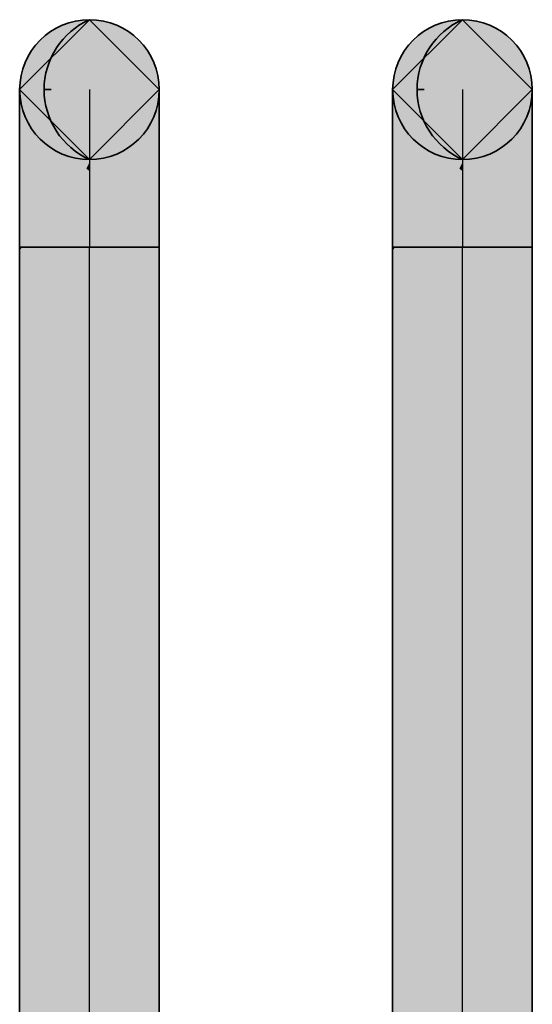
# Model space of a CAD drawing. Extents: x -459 to 541, y -543 to 550.
# Tile 205 of 256: x -286.06 to -283.59, y 481.84 to 486.58. Entities that reach past the tile are written whole.
import ezdxf
from ezdxf.lldxf.tags import DXFTag

# ---------------------------------------------------------------- set-up
doc = ezdxf.new("R2010")
doc.units = 0
doc.layers.get('0').update_dxf_attribs({"lineweight": 35})
doc.layers.add('Rohrleitung', color=1, linetype='Continuous', lineweight=35, true_color=0xff0000)
doc.layers.add('Rohrleitung-Shading', color=1, linetype='Continuous', lineweight=35, true_color=0xff0000)
tags = doc.linetypes.add('STRICHPUNKT2', pattern=[12.7, 6.35, -3.175, 0, -3.175]).pattern_tags.tags
tags[10:11] = [DXFTag(74, 4), DXFTag(75, 0), DXFTag(340, '0'), DXFTag(46, 0.0), DXFTag(50, 0.0), DXFTag(44, 0.0), DXFTag(45, 0.0)]
tags[8:9] = [DXFTag(74, 4), DXFTag(75, 0), DXFTag(340, '0'), DXFTag(46, 0.0), DXFTag(50, 0.0), DXFTag(44, 0.0), DXFTag(45, 0.0)]
tags[6:7] = [DXFTag(74, 4), DXFTag(75, 0), DXFTag(340, '0'), DXFTag(46, 0.0), DXFTag(50, 0.0), DXFTag(44, 0.0), DXFTag(45, 0.0)]
tags[4:5] = [DXFTag(74, 4), DXFTag(75, 0), DXFTag(340, '0'), DXFTag(46, 0.0), DXFTag(50, 0.0), DXFTag(44, 0.0), DXFTag(45, 0.0)]

# ---------------------------------------------------------------- blocks, each defined once
blk = doc.blocks.new('3D-Ansicht-A07ALAKT1N', base_point=(-428.9481, 427.085))
at = {"layer": 'Rohrleitung-Shading', "color": 1, "true_color": 0xff0000}
for points in [[(-285.3878, 486.2471), (-285.8121, 486.5726), (-285.9631, 486.4854), (-285.8933, 486.5389)], [(-285.3878, 486.2471), (-285.6376, 486.5726), (-285.8121, 486.5726), (-285.7249, 486.5841)], [(-285.3878, 486.2471), (-285.4865, 486.4854), (-285.6376, 486.5726), (-285.5564, 486.5389)], [(-283.5879, 486.2471), (-284.1631, 486.4854), (-284.0121, 486.5726), (-284.0934, 486.5389)], [(-283.5879, 486.2471), (-284.0121, 486.5726), (-283.8376, 486.5726), (-283.9249, 486.5841)], [(-283.5879, 486.2471), (-283.8376, 486.5726), (-283.6866, 486.4854), (-283.7563, 486.5389)], [(-285.3878, 486.2471), (-285.9631, 486.4854), (-286.0504, 486.3343), (-286.0167, 486.4156)], [(-285.3878, 486.2471), (-285.3993, 486.3343), (-285.4865, 486.4854), (-285.433, 486.4156)], [(-283.5879, 486.2471), (-284.2504, 486.3343), (-284.1631, 486.4854), (-284.2167, 486.4156)], [(-283.5879, 486.2471), (-283.6866, 486.4854), (-283.5993, 486.3343), (-283.633, 486.4156)], [(-285.3878, 486.2471), (-286.0504, 486.3343), (-286.0504, 486.1599), (-286.0619, 486.2471)], [(-283.5879, 486.2471), (-284.2504, 486.1599), (-284.2504, 486.3343), (-284.2618, 486.2471)], [(-285.3878, 486.2471), (-286.0504, 486.1599), (-285.9631, 486.0088), (-286.0167, 486.0786)], [(-285.3878, 486.2471), (-285.9631, 486.0088), (-285.8121, 485.9216), (-285.8933, 485.9553)], [(-285.3878, 486.2471), (-285.8121, 485.9216), (-285.6376, 485.9216), (-285.7249, 485.9101)], [(-285.3878, 486.2471), (-285.6376, 485.9216), (-285.4865, 486.0088), (-285.5564, 485.9553)], [(-285.3878, 486.2471), (-285.4865, 486.0088), (-285.3993, 486.1599), (-285.433, 486.0786)], [(-283.5879, 486.2471), (-284.1631, 486.0088), (-284.2504, 486.1599), (-284.2167, 486.0786)], [(-283.5879, 486.2471), (-284.0121, 485.9216), (-284.1631, 486.0088), (-284.0934, 485.9553)], [(-283.5879, 486.2471), (-283.8376, 485.9216), (-284.0121, 485.9216), (-283.9249, 485.9101)], [(-283.5879, 486.2471), (-283.6866, 486.0088), (-283.8376, 485.9216), (-283.7563, 485.9553)], [(-283.5879, 486.2471), (-283.5993, 486.1599), (-283.6866, 486.0088), (-283.633, 486.0786)]]:
    blk.add_solid(points, dxfattribs=at)
at = {"layer": 'Rohrleitung-Shading', "color": 16, "true_color": 0x8b0000}
for points in [[(-285.7249, 485.9101), (-286.0619, 486.2471), (-285.7249, 485.8957), (-286.0619, 486.2212)], [(-285.3878, 486.2471), (-285.7249, 485.9101), (-285.3878, 486.2212), (-285.7249, 485.8957)], [(-283.9249, 485.9101), (-284.2618, 486.2471), (-283.9249, 485.8957), (-284.2618, 486.2212)], [(-283.5879, 486.2471), (-283.9249, 485.9101), (-283.5879, 486.2212), (-283.9249, 485.8957)]]:
    blk.add_solid(points, dxfattribs=at)
at = {"layer": 'Rohrleitung-Shading', "color": 14, "true_color": 0xa20000}
for points in [[(-285.7249, 485.8957), (-286.0619, 486.2212), (-285.7398, 485.8664), (-286.0619, 486.1453)], [(-285.3878, 486.2212), (-285.7249, 485.8957), (-285.3878, 486.1453), (-285.7249, 485.8534)], [(-283.9249, 485.8957), (-284.2618, 486.2212), (-283.9398, 485.8664), (-284.2618, 486.1453)], [(-283.5879, 486.2212), (-283.9249, 485.8957), (-283.5879, 486.1453), (-283.9249, 485.8534)], [(-285.7249, 485.8534), (-285.7249, 485.8957), (-285.7398, 485.8664)], [(-283.9249, 485.8534), (-283.9249, 485.8957), (-283.9398, 485.8664)]]:
    blk.add_solid(points, dxfattribs=at)
at = {"layer": 'Rohrleitung-Shading', "color": 12, "true_color": 0xb60000}
for points in [[(-285.7398, 485.8664), (-286.0619, 486.1453), (-285.7718, 485.8194), (-286.0619, 486.0245)], [(-285.3878, 486.1453), (-285.7249, 485.8534), (-285.3878, 486.0245), (-285.7249, 485.7862)], [(-283.9398, 485.8664), (-284.2618, 486.1453), (-283.9718, 485.8194), (-284.2618, 486.0245)], [(-283.5879, 486.1453), (-283.9249, 485.8534), (-283.5879, 486.0245), (-283.9249, 485.7862)], [(-285.7718, 485.8194), (-285.7398, 485.7968), (-285.7398, 485.8664), (-285.7249, 485.8534)], [(-285.7398, 485.7968), (-285.7249, 485.7862), (-285.7249, 485.8534)], [(-283.9718, 485.8194), (-283.9398, 485.7968), (-283.9398, 485.8664), (-283.9249, 485.8534)], [(-283.9398, 485.7968), (-283.9249, 485.7862), (-283.9249, 485.8534)]]:
    blk.add_solid(points, dxfattribs=at)
at = {"layer": 'Rohrleitung-Shading', "color": 12, "true_color": 0xc70000}
for points in [[(-285.7718, 485.8194), (-286.0619, 486.0245), (-285.826, 485.7492), (-286.0619, 485.8671)], [(-285.3878, 485.8671), (-285.3878, 486.0245), (-285.6945, 485.7138), (-285.6523, 485.8375)], [(-283.9718, 485.8194), (-284.2618, 486.0245), (-284.026, 485.7492), (-284.2618, 485.8671)], [(-283.5879, 486.0245), (-283.9249, 485.7862), (-283.5879, 485.8671), (-283.9249, 485.6986)], [(-285.826, 485.7492), (-285.7718, 485.7221), (-285.7718, 485.8194), (-285.7398, 485.7968)], [(-285.7398, 485.7968), (-285.7718, 485.7221), (-285.7249, 485.7862), (-285.7398, 485.7061)], [(-285.6523, 485.8375), (-285.7249, 485.7862), (-285.6945, 485.7138), (-285.7249, 485.6986)], [(-284.026, 485.7492), (-283.9718, 485.7221), (-283.9718, 485.8194), (-283.9398, 485.7968)], [(-283.9398, 485.7968), (-283.9718, 485.7221), (-283.9249, 485.7862), (-283.9398, 485.7061)], [(-285.7398, 485.7061), (-285.7249, 485.6986), (-285.7249, 485.7862)], [(-283.9398, 485.7061), (-283.9249, 485.6986), (-283.9249, 485.7862)]]:
    blk.add_solid(points, dxfattribs=at)
at = {"layer": 'Rohrleitung-Shading', "color": 12, "true_color": 0xd30000}
for points in [[(-285.826, 485.7492), (-286.0619, 485.8671), (-285.9123, 485.6451), (-286.0619, 485.6838)], [(-285.3878, 485.6838), (-285.3878, 485.8671), (-285.7175, 485.5985), (-285.6945, 485.7138)], [(-284.026, 485.7492), (-284.2618, 485.8671), (-284.1122, 485.6451), (-284.2618, 485.6838)], [(-283.5879, 485.8671), (-283.9249, 485.6986), (-283.5879, 485.6838), (-283.9249, 485.5966)], [(-285.9123, 485.6451), (-285.826, 485.6228), (-285.826, 485.7492), (-285.7718, 485.7221)], [(-284.1122, 485.6451), (-284.026, 485.6228), (-284.026, 485.7492), (-283.9718, 485.7221)], [(-285.7718, 485.7221), (-285.826, 485.6228), (-285.7398, 485.7061), (-285.7718, 485.6087)], [(-285.7398, 485.7061), (-285.7718, 485.6087), (-285.7249, 485.6986), (-285.7398, 485.6004)], [(-285.7175, 485.5985), (-285.6945, 485.7138), (-285.7249, 485.5966), (-285.7099, 485.7061)], [(-285.7099, 485.7061), (-285.7249, 485.6986), (-285.7249, 485.5966)], [(-283.9718, 485.7221), (-284.026, 485.6228), (-283.9398, 485.7061), (-283.9718, 485.6087)], [(-283.9398, 485.7061), (-283.9718, 485.6087), (-283.9249, 485.6986), (-283.9398, 485.6004)], [(-285.7398, 485.6004), (-285.7249, 485.5966), (-285.7249, 485.6986)], [(-283.9398, 485.6004), (-283.9249, 485.5966), (-283.9249, 485.6986)]]:
    blk.add_solid(points, dxfattribs=at)
at = {"layer": 'Rohrleitung-Shading', "color": 12, "true_color": 0xd90000}
for points in [[(-285.9123, 485.6451), (-286.0619, 485.6838), (-286.0494, 485.4871), (-286.0619, 485.4871)], [(-285.3878, 485.4871), (-285.3878, 485.6838), (-285.7249, 485.4871), (-285.7175, 485.5985)], [(-284.1122, 485.6451), (-284.2618, 485.6838), (-284.2494, 485.4871), (-284.2618, 485.4871)], [(-283.5879, 485.6838), (-283.9249, 485.5966), (-283.5879, 485.4871), (-283.9249, 485.4871)], [(-286.0494, 485.4871), (-285.9123, 485.4871), (-285.9123, 485.6451), (-285.826, 485.6228)], [(-285.826, 485.6228), (-285.9123, 485.4871), (-285.7718, 485.6087), (-285.826, 485.4871)], [(-285.7718, 485.6087), (-285.826, 485.4871), (-285.7398, 485.6004), (-285.7718, 485.4871)], [(-284.2494, 485.4871), (-284.1122, 485.4871), (-284.1122, 485.6451), (-284.026, 485.6228)], [(-284.026, 485.6228), (-284.1122, 485.4871), (-283.9718, 485.6087), (-284.026, 485.4871)], [(-283.9718, 485.6087), (-284.026, 485.4871), (-283.9398, 485.6004), (-283.9718, 485.4871)], [(-285.7718, 485.4871), (-285.7249, 485.4871), (-285.7398, 485.6004), (-285.7249, 485.5966)], [(-285.7175, 485.5985), (-285.7249, 485.5966), (-285.7249, 485.4871)], [(-283.9398, 485.6004), (-283.9718, 485.4871), (-283.9249, 485.5966), (-283.9398, 485.4871)], [(-283.9398, 485.4871), (-283.9249, 485.4871), (-283.9249, 485.5966)], [(-286.0494, 485.4871), (-286.0619, 485.4871), (-286.0619, 485.4731)], [(-286.0619, 485.4731), (-286.0619, 485.2646), (-286.0494, 485.4871), (-286.0508, 485.281)], [(-285.7249, 485.4871), (-286.0619, 483.673), (-285.7249, 484.0544)], [(-285.7249, 485.4871), (-285.8722, 485.3939), (-286.0619, 483.673), (-286.0526, 485.0302)], [(-286.0494, 485.4871), (-286.0508, 485.281), (-285.9123, 485.4871)], [(-285.9123, 485.4871), (-286.0508, 485.281), (-285.826, 485.4871), (-285.8722, 485.3939)], [(-285.8722, 485.3939), (-285.7249, 485.4871), (-285.826, 485.4871)], [(-285.3878, 484.347), (-285.3878, 485.4871), (-285.7249, 484.0544), (-285.7249, 485.4871)], [(-284.2494, 485.4871), (-284.2618, 485.4871), (-284.2618, 485.4731)], [(-284.2618, 485.4731), (-284.2512, 485.2805), (-284.2494, 485.4871), (-284.1122, 485.4871)], [(-284.2512, 485.2805), (-284.2618, 485.4731), (-284.2618, 485.2646)], [(-284.1122, 485.4871), (-284.2512, 485.2805), (-284.026, 485.4871), (-284.2388, 485.0579)], [(-284.026, 485.4871), (-284.2388, 485.0579), (-283.9718, 485.4871), (-284.2219, 484.7538)], [(-283.9718, 485.4871), (-284.2219, 484.7538), (-283.9398, 485.4871), (-284.1924, 484.2227)], [(-283.9398, 485.4871), (-284.1924, 484.2227), (-283.9249, 485.4871), (-284.108, 482.7043)], [(-284.108, 482.7043), (-283.9249, 479.407), (-283.9249, 485.4871)], [(-283.5879, 485.4871), (-283.9249, 485.4871), (-283.5879, 479.407), (-283.9249, 479.407)], [(-285.8722, 485.3939), (-286.0508, 485.281), (-286.0526, 485.0302)], [(-286.0508, 485.281), (-286.0619, 485.2646), (-286.0526, 485.0302), (-286.0619, 485.0114)], [(-284.2618, 485.2646), (-284.2618, 485.0114), (-284.2512, 485.2805), (-284.2388, 485.0579)], [(-284.2388, 485.0579), (-284.2618, 485.0114), (-284.2219, 484.7538), (-284.2618, 484.6367)], [(-286.0619, 485.0114), (-286.0619, 483.673), (-286.0526, 485.0302)], [(-284.2219, 484.7538), (-284.2618, 484.6367), (-284.1924, 484.2227), (-284.2618, 483.8751)], [(-285.3878, 484.0562), (-285.3878, 484.347), (-285.7249, 483.8342), (-285.7249, 484.0544)], [(-284.1924, 484.2227), (-284.2618, 483.8751), (-284.108, 482.7043), (-284.2618, 480.3676)], [(-285.7249, 483.8342), (-285.7249, 484.0544), (-286.0619, 483.3329), (-286.0619, 483.673)], [(-285.7249, 483.8342), (-285.7249, 483.4417), (-285.3878, 484.0562), (-285.3878, 483.6042)], [(-286.0619, 483.3329), (-286.0619, 482.762), (-285.7249, 483.8342), (-285.7249, 483.4417)], [(-285.3878, 483.6042), (-285.7249, 483.4417), (-285.3878, 482.8029), (-285.7249, 482.6932)], [(-285.7249, 483.4417), (-286.0619, 482.762), (-285.7249, 482.6932), (-286.0619, 481.7052)], [(-285.7249, 482.6932), (-285.7249, 481.207), (-285.3878, 482.8029), (-285.3878, 481.207)], [(-286.0619, 481.7052), (-286.0619, 481.207), (-285.7249, 482.6932), (-285.7249, 481.207)], [(-284.2618, 480.3676), (-284.2618, 479.407), (-284.108, 482.7043), (-283.9249, 479.407)]]:
    blk.add_solid(points, dxfattribs=at)
blk = doc.blocks.new('Stahlrohr nach DIN 2448-A07ALC2W1N', base_point=(-284.2618, 485.9101))
at = {"color": 0, "linetype": 'ByBlock', "lineweight": -2, "ltscale": 0.35}
for p, q in [((-283.9249, 486.5841), (-284.2619, 486.2471)), ((-283.5879, 486.2471), (-283.9249, 486.5841)), ((-284.2619, 486.2471), (-283.9249, 485.9101)), ((-283.9249, 485.9101), (-283.5879, 486.2471))]:
    blk.add_line(p, q, dxfattribs=at)
at = {"color": 0, "lineweight": -2}
blk.add_line((-284.1102, 486.2471), (-284.1439, 486.2471), dxfattribs=at)
at = {"color": 0, "linetype": 'STRICHPUNKT2', "lineweight": 25, "ltscale": 0.25}
blk.add_line((-283.9249, 486.2471), (-283.9249, 486.2471), dxfattribs=at)
at = {"color": 0, "lineweight": -2}
blk.add_ellipse((-283.7751, 486.2471), major_axis=(-0.1497, 0.337), ratio=1, start_param=0, end_param=2.305501, dxfattribs=at)
blk.add_ellipse((-283.7751, 486.2471), major_axis=(-0.1497, 0.337), ratio=1, start_param=0, end_param=2.305501, dxfattribs=at)
blk = doc.blocks.new('Stahlrohr nach DIN 2448-A07ALC2Y1N', base_point=(-286.0619, 485.9101))
at = {"color": 0, "linetype": 'ByBlock', "lineweight": -2, "ltscale": 0.35}
for p, q in [((-285.7249, 486.5841), (-286.0619, 486.2471)), ((-285.3879, 486.2471), (-285.7249, 486.5841)), ((-286.0619, 486.2471), (-285.7249, 485.9101)), ((-285.7249, 485.9101), (-285.3879, 486.2471))]:
    blk.add_line(p, q, dxfattribs=at)
at = {"color": 0, "lineweight": -2}
blk.add_line((-285.9102, 486.2471), (-285.9439, 486.2471), dxfattribs=at)
at = {"color": 0, "linetype": 'STRICHPUNKT2', "lineweight": 25, "ltscale": 0.25}
blk.add_line((-285.7249, 486.2471), (-285.7249, 486.2471), dxfattribs=at)
at = {"color": 0, "lineweight": -2}
blk.add_ellipse((-285.5751, 486.2471), major_axis=(-0.1497, 0.337), ratio=1, start_param=0, end_param=2.305501, dxfattribs=at)
blk.add_ellipse((-285.5751, 486.2471), major_axis=(-0.1497, 0.337), ratio=1, start_param=0, end_param=2.305501, dxfattribs=at)
blk = doc.blocks.new('Rohrbogen-A07ALC341N', base_point=(-284.2619, 485.4871))
at = {"color": 0, "linetype": 'ByBlock', "lineweight": -2, "ltscale": 0.35}
for p, q in [((-284.2619, 486.2471), (-284.2619, 486.2212)), ((-283.5879, 486.2471), (-283.5879, 486.2212)), ((-284.2619, 486.2212), (-284.2619, 486.1453)), ((-283.5879, 486.2212), (-283.5879, 486.1453)), ((-284.2619, 486.1453), (-284.2619, 486.0245)), ((-283.5879, 486.1453), (-283.5879, 486.0245)), ((-284.2619, 486.0245), (-284.2619, 485.8671)), ((-283.5879, 486.0245), (-283.5879, 485.8671)), ((-284.2619, 485.8671), (-284.2619, 485.6838)), ((-283.5879, 485.8671), (-283.5879, 485.6838)), ((-284.2619, 485.6838), (-284.2619, 485.4871)), ((-283.5879, 485.6838), (-283.5879, 485.4871)), ((-283.5879, 485.4871), (-284.2619, 485.4871))]:
    blk.add_line(p, q, dxfattribs=at)
at = {"color": 0, "linetype": 'STRICHPUNKT2', "lineweight": 25, "ltscale": 0.25}
blk.add_line((-283.9249, 486.2471), (-283.9249, 485.4871), dxfattribs=at)
at = {"color": 0, "linetype": 'ByBlock', "lineweight": -2, "ltscale": 0.35}
blk.add_circle((-283.9249, 486.2471), 0.337, dxfattribs=at)
blk = doc.blocks.new('Rohrbogen-A07ALC3K1N', base_point=(-286.0619, 485.4871))
at = {"color": 0, "linetype": 'ByBlock', "lineweight": -2, "ltscale": 0.35}
for p, q in [((-286.0619, 486.2471), (-286.0619, 486.2212)), ((-285.3879, 486.2471), (-285.3879, 486.2212)), ((-286.0619, 486.2212), (-286.0619, 486.1453)), ((-285.3879, 486.2212), (-285.3879, 486.1453)), ((-286.0619, 486.1453), (-286.0619, 486.0245)), ((-285.3879, 486.1453), (-285.3879, 486.0245)), ((-286.0619, 486.0245), (-286.0619, 485.8671)), ((-285.3879, 486.0245), (-285.3879, 485.8671)), ((-286.0619, 485.8671), (-286.0619, 485.6838)), ((-285.3879, 485.8671), (-285.3879, 485.6838)), ((-286.0619, 485.6838), (-286.0619, 485.4871)), ((-285.3879, 485.6838), (-285.3879, 485.4871)), ((-285.3879, 485.4871), (-286.0619, 485.4871))]:
    blk.add_line(p, q, dxfattribs=at)
at = {"color": 0, "linetype": 'STRICHPUNKT2', "lineweight": 25, "ltscale": 0.25}
blk.add_line((-285.7249, 486.2471), (-285.7249, 485.4871), dxfattribs=at)
at = {"color": 0, "linetype": 'ByBlock', "lineweight": -2, "ltscale": 0.35}
blk.add_circle((-285.7249, 486.2471), 0.337, dxfattribs=at)
blk = doc.blocks.new('Stahlrohr nach DIN 2448-A07ALC4O1N', base_point=(-284.2619, 485.9101))
at = {"color": 0, "linetype": 'STRICHPUNKT2', "lineweight": 25, "ltscale": 0.25}
blk.add_line((-283.9249, 486.2471), (-283.9249, 486.2471), dxfattribs=at)
at = {"color": 0, "linetype": 'ByBlock', "lineweight": -2, "ltscale": 0.35}
blk.add_circle((-283.9249, 486.2471), 0.337, dxfattribs=at)
at = {"color": 0, "lineweight": -2}
blk.add_ellipse((-283.7751, 486.2471), major_axis=(-0.1497, 0.337), ratio=1, start_param=0, end_param=2.305501, dxfattribs=at)
blk = doc.blocks.new('Stahlrohr nach DIN 2448-A07ALC4Q1N', base_point=(-286.0619, 485.9101))
at = {"color": 0, "linetype": 'STRICHPUNKT2', "lineweight": 25, "ltscale": 0.25}
blk.add_line((-285.7249, 486.2471), (-285.7249, 486.2471), dxfattribs=at)
at = {"color": 0, "linetype": 'ByBlock', "lineweight": -2, "ltscale": 0.35}
blk.add_circle((-285.7249, 486.2471), 0.337, dxfattribs=at)
at = {"color": 0, "lineweight": -2}
blk.add_ellipse((-285.5751, 486.2471), major_axis=(-0.1497, 0.337), ratio=1, start_param=0, end_param=2.305501, dxfattribs=at)
blk = doc.blocks.new('Stahlrohr nach DIN 2448-A07ALC5G1N', base_point=(-284.2618, 479.407))
at = {"color": 0, "linetype": 'ByBlock', "lineweight": -2, "ltscale": 0.35}
for p, q in [((-284.2619, 485.4871), (-284.2619, 479.407)), ((-284.0644, 485.4871), (-284.2619, 485.4871)), ((-283.7853, 485.4871), (-284.0644, 485.4871)), ((-283.5879, 485.4871), (-283.7853, 485.4871)), ((-283.5879, 479.407), (-283.5879, 485.4871))]:
    blk.add_line(p, q, dxfattribs=at)
at = {"color": 0, "linetype": 'STRICHPUNKT2', "lineweight": 25, "ltscale": 0.25}
blk.add_line((-283.9249, 479.407), (-283.9249, 485.4871), dxfattribs=at)
blk = doc.blocks.new('Stahlrohr nach DIN 2448-A07ALC5I1N', base_point=(-286.0619, 481.207))
at = {"color": 0, "linetype": 'ByBlock', "lineweight": -2, "ltscale": 0.35}
for p, q in [((-286.0619, 485.4871), (-286.0619, 481.207)), ((-285.8644, 485.4871), (-286.0619, 485.4871)), ((-285.5853, 485.4871), (-285.8644, 485.4871)), ((-285.3879, 485.4871), (-285.5853, 485.4871)), ((-285.3879, 481.207), (-285.3879, 485.4871)), ((-285.8644, 481.207), (-286.0619, 481.207)), ((-285.5853, 481.207), (-285.8644, 481.207)), ((-285.3879, 481.207), (-285.5853, 481.207))]:
    blk.add_line(p, q, dxfattribs=at)
at = {"color": 0, "linetype": 'STRICHPUNKT2', "lineweight": 25, "ltscale": 0.25}
blk.add_line((-285.7249, 481.207), (-285.7249, 485.4871), dxfattribs=at)

msp = doc.modelspace()

# ---------------------------------------------------------------- block references
msp.add_blockref('3D-Ansicht-A07ALAKT1N', (-428.9481, 427.085))
at = {"layer": 'Rohrleitung', "ltscale": 0.35}
for name, p in [('Stahlrohr nach DIN 2448-A07ALC2Y1N', (-286.0619, 485.9101)), ('Rohrbogen-A07ALC3K1N', (-286.0619, 485.4871)), ('Stahlrohr nach DIN 2448-A07ALC4Q1N', (-286.0619, 485.9101)), ('Stahlrohr nach DIN 2448-A07ALC2W1N', (-284.2618, 485.9101)), ('Rohrbogen-A07ALC341N', (-284.2619, 485.4871)), ('Stahlrohr nach DIN 2448-A07ALC4O1N', (-284.2619, 485.9101)), ('Stahlrohr nach DIN 2448-A07ALC5I1N', (-286.0619, 481.207)), ('Stahlrohr nach DIN 2448-A07ALC5G1N', (-284.2618, 479.407))]:
    msp.add_blockref(name, p, dxfattribs=at)

doc.saveas('drawing.dxf')
